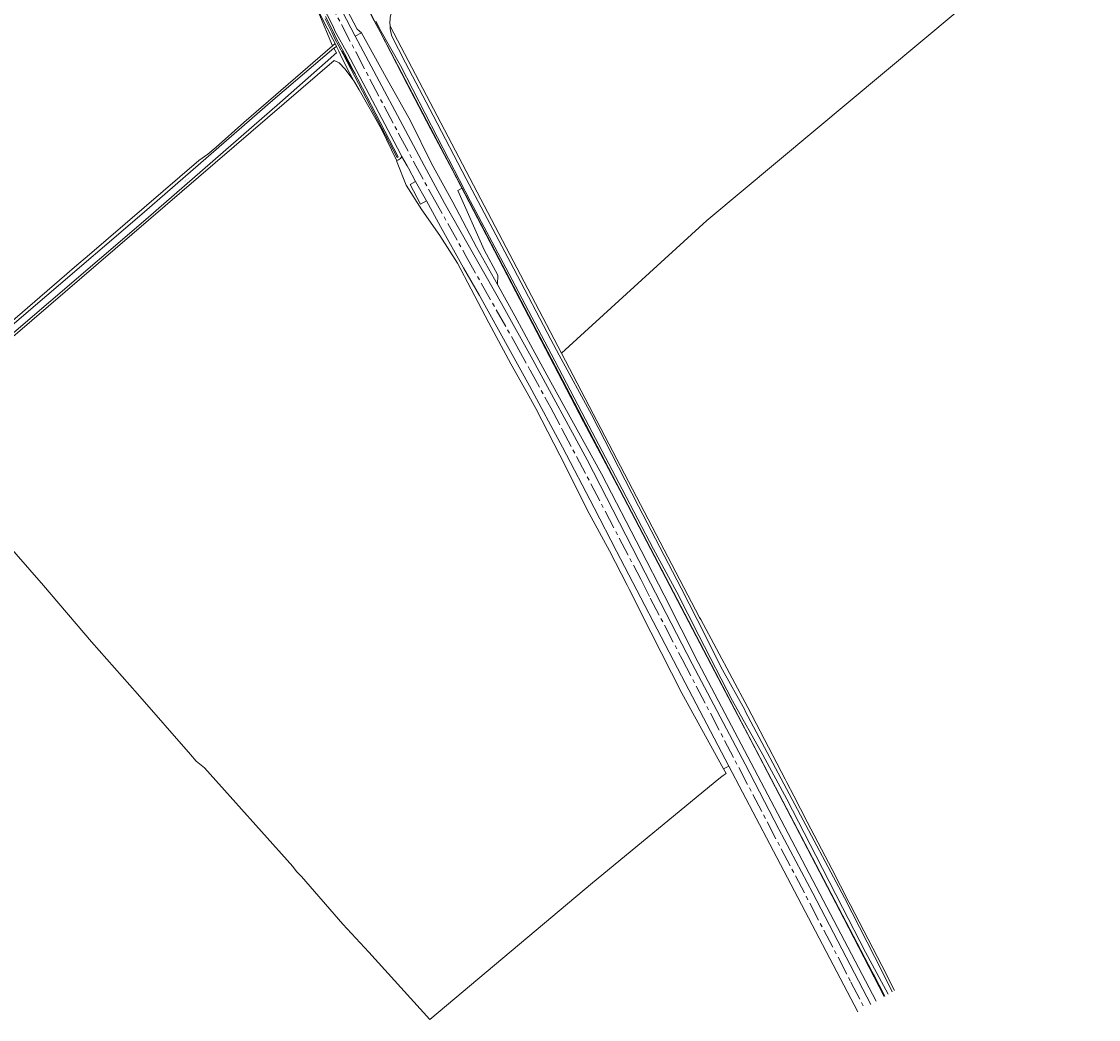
# Model space of a CAD drawing. Header units: metres. Extents: x 201541 to 204988, y 387833 to 394342.
# Tile 21 of 214: x 203981 to 204544, y 387833 to 388355. Entities that reach past the tile are written whole.
import ezdxf
from ezdxf.enums import TextEntityAlignment as Align

# ---------------------------------------------------------------- set-up
doc = ezdxf.new("R2010")
doc.units = ezdxf.units.M
doc.linetypes.add('AM-AS', pattern=[16, 10, -2, 2, -2])
doc.layers.get('Defpoints').update_dxf_attribs({"lineweight": 25})
for name, color, linetype, lineweight in [('B-WE-AM-AS_SPOOR-G', 10, 'AM-AS', 18), ('B-WE-GR-BOOMTEELT-GV', 110, 'Continuous', 13), ('B-WE-GR-BOUWLAND-GV', 80, 'Continuous', 13), ('B-WE-GR-FRUITTEELT-GV', 40, 'Continuous', 13), ('B-WE-GR-GRAS-GV', 60, 'Continuous', 13), ('B-WE-GR-GROENVOORZIENING-GV', 80, 'Continuous', 18), ('B-WE-IE-TERREINAFSCHEIDING_KUNSTMATIG_HEKWERK-G', 20, 'IE-TERREINAFSCHEIDING-KUNSTMATIG', 18), ('B-WE-OG-WATER-GV', 130, 'Continuous', 18), ('B-WE-OG-WATER_SLOOT-GV', 120, 'Continuous', 18), ('B-WE-OG-WEG-GV', 7, 'Continuous', 18), ('B-WE-VH-ONVERHARD-GV', 252, 'Continuous', 18), ('B-WE-VH-VERHARDING_FUNDERING_ZAND-GV', 7, 'Continuous', 18), ('B-WE-VH-VERHARDING_HALFVERHARDING-GV', 252, 'Continuous', 18), ('B-WE-VH-VERHARDING_PUIN-GV', 252, 'Continuous', 18)]:
    doc.layers.add(name, color=color, linetype=linetype, lineweight=lineweight)
doc.styles.add('NLCS-ISO-M200-T18', font='NLCS-ISO.ttf', dxfattribs={"height": 0.36})
doc.linetypes.add('IE-TERREINAFSCHEIDING-KUNSTMATIG', pattern='A,4,[82,NLCS.SHX,S=0.75,R=90,X=0,Y=0],4,-2', length=10)

msp = doc.modelspace()

# ---------------------------------------------------------------- linework, layer by layer
at = {"layer": 'B-WE-AM-AS_SPOOR-G'}
msp.add_lwpolyline([(204055.398, 388530.543), (204076.271, 388490.253), (204089.79, 388464.651), (204133.321, 388381.364), (204155.54, 388338.62), (204178.147, 388295.601), (204185.987, 388280.983), (204195.827, 388262.901), (204213.29, 388231.685), (204239.814, 388184.736), (204246.776, 388172.203), (204257.473, 388152.565), (204263.548, 388141.224), (204278.483, 388112.782), (204304.527, 388062.886), (204309.547, 388053.059), (204326.145, 388021.197), (204414.475, 387852.268), (204421.519, 387838.7)], dxfattribs=at)
at = {"layer": 'B-WE-GR-BOOMTEELT-GV'}
for points in [[(204194.35, 387832.735), (204279.29, 387904.219), (204345.309, 387958.632), (204346.865, 387959.757), (204347.648, 387960.324), (204349.124, 387961.392), (204347.866, 387963.801), (204325.956, 388003.429), (204309.846, 388035.223), (204298.563, 388057.732), (204297.473, 388059.844), (204288.235, 388077.744), (204276.452, 388099.155), (204263.039, 388126.227), (204262.24, 388127.84), (204249.714, 388152.194), (204245.095, 388160.481), (204236.642, 388175.646), (204225.065, 388196.954), (204215.833, 388214.567), (204208.667, 388228.126), (204199.47, 388242.693), (204190.097, 388256.095), (204181.919, 388269.046), (204177.272, 388280.914), (204176.763, 388281.972), (204168.944, 388298.218), (204157.32, 388318.886), (204154.468, 388323.556), (204154.094, 388324.17), (204150.009, 388329.672), (204146.797, 388333.02), (204144.176, 388334.104), (203923.745, 388144.714)], [(203924.183, 388139.025), (203937.749, 388122.632), (203963.604, 388092.392), (203992.209, 388059.607), (204017.384, 388030.245), (204041.376, 388003.041), (204069.068, 387971.206), (204072.148, 387967.714), (204076.429, 387964.238), (204122.601, 387912.796), (204124.618, 387910.185), (204127.26, 387907.419), (204148.839, 387882.64), (204162.322, 387867.854), (204175.806, 387853.069), (204194.35, 387832.735)]]:
    msp.add_lwpolyline(points, dxfattribs=at)
at = {"layer": 'B-WE-GR-BOUWLAND-GV'}
msp.add_lwpolyline([(203966.936, 388190.432), (204004.467, 388222.625), (204008.573, 388226.147), (204016.392, 388232.643), (204073.456, 388281.8), (204078.173, 388285.192), (204082.574, 388288.902), (204097.07, 388301.673), (204143.361, 388341.794), (204136.232, 388358.861)], dxfattribs=at)
at = {"layer": 'B-WE-GR-FRUITTEELT-GV'}
msp.add_lwpolyline([(204173.494, 388352.196), (204243.675, 388218.353), (204263.098, 388181.199), (204339.029, 388250.593), (204543.861, 388421.589), (204539.995, 388425.88), (204532.665, 388436.53), (204529.439, 388444.235), (204525.47, 388446.657), (204521.412, 388450.303), (204515.778, 388456.295), (204503.918, 388469.535), (204486.101, 388487.915), (204463.569, 388513.229)], dxfattribs=at)
for points in [[(204174.18, 388359.261, 0.0760753), (204173.422, 388354.423)], [(204173.422, 388354.423, 0.0179571), (204173.494, 388352.196)]]:
    msp.add_lwpolyline(points, format="xyb", dxfattribs=at)
at = {"layer": 'B-WE-GR-GRAS-GV'}
for points in [[(204136.232, 388358.861), (204143.361, 388341.794), (204144.767, 388343.001), (204143.636, 388345.408), (204140.643, 388351.009), (204136.509, 388359.006), (204130.782, 388370.989), (204123.301, 388386.292), (204115.819, 388400.927), (204108.017, 388416.509), (204088.472, 388453.587), (204078.965, 388470.678), (204078.582, 388470.366), (204078.802, 388469.954), (204092.816, 388443.537)], [(204245.095, 388160.481), (204249.714, 388152.194), (204262.24, 388127.84), (204263.039, 388126.227), (204276.452, 388099.155), (204288.235, 388077.744), (204297.473, 388059.844), (204298.563, 388057.732), (204309.846, 388035.223), (204325.956, 388003.429), (204347.866, 387963.801), (204350.537, 387965.224), (204325.779, 388012.384), (204291.82, 388077.673), (204280.159, 388100.25), (204263.555, 388131.953), (204246.446, 388164.076), (204220.178, 388211.232), (204211.797, 388225.814), (204199.838, 388247.284), (204192.463, 388260.715), (204189.384, 388259.048), (204183.956, 388269.355), (204186.867, 388270.908), (204183.085, 388277.795), (204182.367, 388279.028), (204179.438, 388284.061), (204179.435, 388283.836), (204179.273, 388283.384), (204178.856, 388282.872), (204177.938, 388282.28), (204177.319, 388282.022), (204176.908, 388281.941), (204176.763, 388281.972), (204177.272, 388280.914), (204181.919, 388269.046), (204190.097, 388256.095), (204199.47, 388242.693), (204208.667, 388228.126), (204215.833, 388214.567), (204225.065, 388196.954), (204236.642, 388175.646)]]:
    msp.add_lwpolyline(points, close=True, dxfattribs=at)
msp.add_lwpolyline([(204427.604, 387842.259), (204392.692, 387908.99), (204376.198, 387940.314), (204334.593, 388019.33), (204316.809, 388054.606), (204304.701, 388077.986), (204283.978, 388118.001), (204257.614, 388165.944), (204248.186, 388183.299), (204238.719, 388200.725), (204229.616, 388217.042), (204218.728, 388236.56), (204206.259, 388260.133), (204195.174, 388280.253), (204184.118, 388302.685), (204171.378, 388325.367), (204158.567, 388348.618), (204155.244, 388346.909), (204191.351, 388279.218), (204202.024, 388259.547), (204231.77, 388207.106), (204248.107, 388177.72), (204276.459, 388125.313), (204306.894, 388066.344), (204331.462, 388018.671), (204342.686, 387997.256), (204359.167, 387966.191), (204376.83, 387932.32), (204394.555, 387898.768), (204422.839, 387844.49), (204424.844, 387840.645)], dxfattribs=at)
at = {"layer": 'B-WE-GR-GROENVOORZIENING-GV'}
msp.add_lwpolyline([(204150.978, 388360.415), (204156.282, 388350.586), (204158.567, 388348.618), (204171.378, 388325.367), (204184.118, 388302.685), (204195.174, 388280.253), (204206.259, 388260.133), (204218.728, 388236.56), (204229.616, 388217.042), (204229.746, 388221.997), (204222.612, 388235.088), (204208.919, 388266.245), (204211.208, 388267.33), (204168.377, 388349.199), (204163.403, 388358.624)], dxfattribs=at)
at = {"layer": 'B-WE-IE-TERREINAFSCHEIDING_KUNSTMATIG_HEKWERK-G'}
for points in [[(204053.388, 388559.519), (204056.13, 388554.818), (204090.287, 388488.662), (204132.986, 388407.678), (204140.513, 388393.437), (204172.627, 388366.444), (204163.235, 388358.599), (204165.178, 388354.902), (204168.226, 388349.102), (204182.34, 388321.797), (204194.576, 388298.433), (204205.977, 388277.1), (204274.63, 388145.184), (204293.56, 388109.43), (204327.804, 388044.084), (204346.86, 388007.488), (204362.027, 387978.831), (204410.745, 387885.487), (204431.905, 387844.775)], [(204148.266, 388339.262), (204152.635, 388331.609), (204155.246, 388327.23)]]:
    msp.add_lwpolyline(points, dxfattribs=at)
at = {"layer": 'B-WE-OG-WATER-GV'}
msp.add_lwpolyline([(204139.566, 388355.986), (204143.121, 388348.985), (204144.456, 388345.904), (204149.015, 388337.482), (204177.129, 388283.469), (204177.799, 388283.818), (204149.686, 388337.831), (204145.098, 388346.178), (204143.753, 388349.283), (204139.698, 388357.247)], dxfattribs=at)
at = {"layer": 'B-WE-OG-WATER_SLOOT-GV'}
for points in [[(204136.509, 388359.006), (204140.643, 388351.009), (204143.636, 388345.408), (204144.767, 388343.001), (204145.468, 388341.51), (204146.613, 388339.073), (204148.448, 388335.174), (204152.484, 388327.385), (204154.468, 388323.556), (204157.32, 388318.886), (204168.944, 388298.218), (204176.763, 388281.972), (204176.908, 388281.941), (204177.319, 388282.022), (204177.938, 388282.28), (204178.856, 388282.872), (204179.273, 388283.384), (204179.435, 388283.836), (204179.438, 388284.061), (204178.863, 388285.442), (204151.166, 388337.86), (204144.858, 388349.33), (204143.49, 388352.36), (204132.577, 388373.821)], [(204139.698, 388357.247), (204143.753, 388349.283), (204145.098, 388346.178), (204149.686, 388337.831), (204177.799, 388283.818), (204177.129, 388283.469), (204149.015, 388337.482), (204144.456, 388345.904), (204143.121, 388348.985), (204139.566, 388355.986)]]:
    msp.add_lwpolyline(points, dxfattribs=at)
at = {"layer": 'B-WE-OG-WEG-GV'}
for points in [[(204163.403, 388358.624), (204168.377, 388349.199), (204211.208, 388267.33), (204237.967, 388216.181), (204357.42, 387987.793), (204425.492, 387857.723), (204426.212, 387856.343), (204432.18, 387844.936)], [(204433.838, 387845.906), (204422.106, 387867.945), (204410.056, 387891.245), (204396.176, 387918.533), (204380.946, 387947.889), (204368.403, 387971.117), (204352.548, 387999.343), (204334.852, 388033.538), (204323.408, 388056.111), (204311.164, 388078.644), (204294.839, 388109.99), (204275.735, 388146.46), (204257.626, 388180.865), (204233.98, 388225.688), (204215.613, 388260.468), (204198.316, 388293.946), (204178.904, 388331.492), (204168.903, 388349.372), (204165.985, 388354.666)], [(204437.213, 387847.881), (204430.648, 387860.969), (204414.062, 387892.878), (204413.4, 387894.151), (204404.605, 387911.072), (204391.602, 387936.088), (204384.509, 387949.733), (204380.963, 387956.555), (204380.017, 387958.375), (204360.492, 387995.917), (204335.978, 388041.795), (204335.352, 388042.991), (204263.098, 388181.199), (204243.675, 388218.353), (204173.494, 388352.196)], [(203944.251, 388168.743), (204043.622, 388253.906), (204113.385, 388314.562), (204144.004, 388340.635), (204145.468, 388341.51), (204144.767, 388343.001), (204143.361, 388341.794), (204097.07, 388301.673), (204082.574, 388288.902), (204078.173, 388285.192), (204073.456, 388281.8), (204016.392, 388232.643), (204008.573, 388226.147), (204004.467, 388222.625), (203966.936, 388190.432)], [(204174.243, 388347.219), (204181.505, 388332.949), (204196.059, 388305.433), (204213.312, 388272.282), (204238.199, 388225.234), (204257.578, 388188.3), (204261.965, 388180.163), (204278.751, 388149.023), (204303.442, 388101.055), (204325.655, 388058.333), (204334.019, 388041.873), (204347.358, 388015.62), (204358.91, 387994.568), (204359.217, 387994.009), (204411.083, 387896.256), (204430.819, 387857.777), (204436.078, 387847.217)]]:
    msp.add_lwpolyline(points, dxfattribs=at)
msp.add_lwpolyline([(204173.494, 388352.196, 0.0403488), (204174.243, 388347.219)], format="xyb", dxfattribs=at)
msp.add_lwpolyline([(203923.745, 388144.714), (204144.176, 388334.104), (204146.797, 388333.02), (204150.009, 388329.672), (204154.094, 388324.17), (204154.468, 388323.556), (204152.484, 388327.385), (204148.448, 388335.174), (204146.613, 388339.073), (204145.468, 388341.51), (204144.004, 388340.635), (204145.501, 388338.217), (204144.516, 388337.349), (204142.523, 388335.591), (204115.864, 388312.083), (204045.845, 388251.012), (203946.242, 388165.98), (203925.572, 388148.564)], close=True, dxfattribs=at)
at = {"layer": 'B-WE-VH-ONVERHARD-GV'}
msp.add_lwpolyline([(204192.463, 388260.715), (204186.867, 388270.908), (204183.956, 388269.355), (204189.384, 388259.048)], close=True, dxfattribs=at)
at = {"layer": 'B-WE-VH-VERHARDING_FUNDERING_ZAND-GV'}
for points in [[(204165.985, 388354.666), (204168.903, 388349.372), (204178.904, 388331.492), (204198.316, 388293.946), (204215.613, 388260.468), (204233.98, 388225.688), (204257.626, 388180.865), (204275.735, 388146.46), (204294.839, 388109.99), (204311.164, 388078.644), (204323.408, 388056.111), (204334.852, 388033.538), (204352.548, 387999.343), (204368.403, 387971.117), (204380.946, 387947.889), (204396.176, 387918.533), (204410.056, 387891.245), (204422.106, 387867.945), (204433.838, 387845.906)], [(204436.078, 387847.217), (204430.819, 387857.777), (204411.083, 387896.256), (204359.217, 387994.009), (204358.91, 387994.568), (204347.358, 388015.62), (204334.019, 388041.873), (204325.655, 388058.333), (204303.442, 388101.055), (204278.751, 388149.023), (204261.965, 388180.163), (204257.578, 388188.3), (204238.199, 388225.234), (204213.312, 388272.282), (204196.059, 388305.433), (204181.505, 388332.949), (204174.243, 388347.219)]]:
    msp.add_lwpolyline(points, dxfattribs=at)
for points in [[(204173.422, 388354.423, -0.0760753), (204174.18, 388359.261)], [(204173.494, 388352.196, -0.0179571), (204173.422, 388354.423)], [(204174.243, 388347.219, -0.0403488), (204173.494, 388352.196)]]:
    msp.add_lwpolyline(points, format="xyb", dxfattribs=at)
at = {"layer": 'B-WE-VH-VERHARDING_HALFVERHARDING-GV'}
for points in [[(204139.221, 388378), (204155.244, 388346.909), (204158.567, 388348.618), (204156.282, 388350.586), (204150.978, 388360.415)], [(204424.844, 387840.645), (204422.839, 387844.49), (204394.555, 387898.768), (204376.83, 387932.32), (204359.167, 387966.191), (204342.686, 387997.256), (204331.462, 388018.671), (204306.894, 388066.344), (204276.459, 388125.313), (204248.107, 388177.72), (204231.77, 388207.106), (204202.024, 388259.547), (204191.351, 388279.218), (204155.244, 388346.909), (204139.221, 388378)], [(204132.577, 388373.821), (204143.49, 388352.36), (204144.858, 388349.33), (204151.166, 388337.86), (204178.863, 388285.442), (204179.438, 388284.061), (204182.367, 388279.028), (204183.085, 388277.795), (204186.867, 388270.908), (204192.463, 388260.715), (204199.838, 388247.284), (204211.797, 388225.814), (204220.178, 388211.232), (204246.446, 388164.076), (204263.555, 388131.953), (204280.159, 388100.25), (204291.82, 388077.673), (204325.779, 388012.384), (204350.537, 387965.224), (204372.06, 387924.468), (204418.095, 387836.697)]]:
    msp.add_lwpolyline(points, dxfattribs=at)
at = {"layer": 'B-WE-VH-VERHARDING_PUIN-GV'}
msp.add_lwpolyline([(203946.242, 388165.98), (204045.845, 388251.012), (204115.864, 388312.083), (204142.523, 388335.591), (204144.516, 388337.349), (204145.501, 388338.217), (204144.004, 388340.635), (204113.385, 388314.562), (204043.622, 388253.906), (203944.251, 388168.743)], dxfattribs=at)

# ---------------------------------------------------------------- texts
at = {"layer": 'Defpoints', "color": 250, "style": 'NLCS-ISO-M200-T18'}
msp.add_text('Herenbosweg', height=0.36, rotation=41, dxfattribs=at).set_placement((204066.962, 388271.565), align=Align.MIDDLE)

doc.saveas('drawing.dxf')
